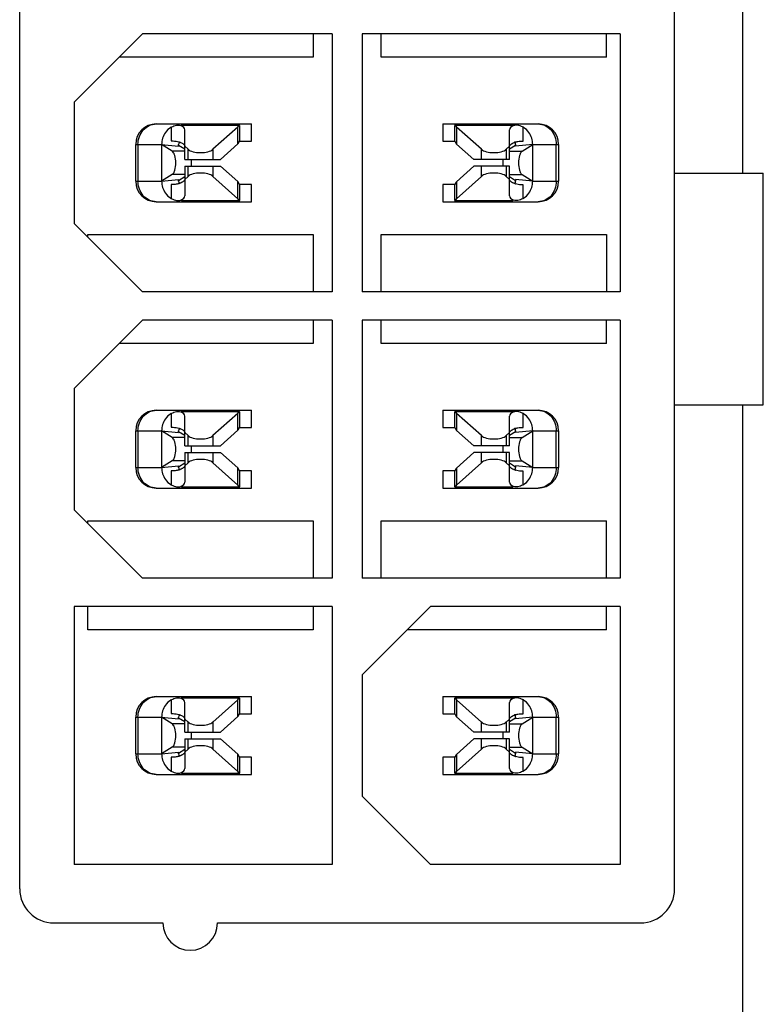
# Model space of a CAD drawing. Header units: millimetres. Extents: x 0 to 1750, y -1720 to 477.
# Tile 135 of 256: x 1406 to 1417, y -1641 to -1627. Entities that reach past the tile are written whole.
import ezdxf

# ---------------------------------------------------------------- set-up
doc = ezdxf.new("R2010")
doc.units = ezdxf.units.MM
doc.header["$LTSCALE"] = 92.51
doc.layers.add('101305000_DXF_CONTINUOUS_LINE', color=7, linetype='CONTINUOUS')
doc.layers.add('DE-19-009612DXF_CONTINUOUS_LINE', color=7, linetype='CONTINUOUS')

msp = doc.modelspace()

# ---------------------------------------------------------------- linework, layer by layer
at = {"layer": '101305000_DXF_CONTINUOUS_LINE'}
for p, q in [((1405.636, -1639.704), (1405.636, -1622.104)), ((1415.236, -1639.704), (1415.236, -1622.104)), ((1407.436, -1627.164), (1406.436, -1628.164)), ((1410.216, -1627.164), (1407.436, -1627.164)), ((1409.936, -1627.164), (1409.936, -1627.504)), ((1410.216, -1627.164), (1410.216, -1630.944)), ((1410.656, -1627.164), (1410.656, -1630.944)), ((1414.436, -1627.164), (1410.656, -1627.164)), ((1410.936, -1627.504), (1410.936, -1627.164)), ((1414.236, -1627.504), (1414.236, -1627.164)), ((1414.436, -1627.164), (1414.436, -1630.944)), ((1409.936, -1627.504), (1407.096, -1627.504)), ((1414.236, -1627.504), (1410.936, -1627.504)), ((1406.436, -1628.164), (1406.436, -1629.944)), ((1407.636, -1628.484), (1409.036, -1628.484)), ((1407.856, -1628.533), (1407.856, -1628.732)), ((1408.016, -1628.504), (1408.016, -1628.484)), ((1408.852, -1628.504), (1408.016, -1628.504)), ((1408.832, -1628.529), (1408.467, -1628.856)), ((1408.832, -1628.777), (1408.832, -1628.529)), ((1408.856, -1628.484), (1408.856, -1628.49)), ((1408.856, -1628.504), (1408.856, -1628.734)), ((1409.036, -1628.734), (1409.036, -1628.484)), ((1411.836, -1628.484), (1411.836, -1628.734)), ((1411.836, -1628.484), (1413.236, -1628.484)), ((1412.016, -1628.49), (1412.016, -1628.484)), ((1412.016, -1628.734), (1412.016, -1628.504)), ((1412.856, -1628.504), (1412.02, -1628.504)), ((1412.04, -1628.529), (1412.04, -1628.779)), ((1412.405, -1628.856), (1412.04, -1628.529)), ((1412.856, -1628.484), (1412.856, -1628.504)), ((1413.016, -1628.734), (1413.016, -1628.533)), ((1408.056, -1629.004), (1408.056, -1628.568)), ((1412.816, -1629.004), (1412.816, -1628.568)), ((1407.336, -1629.324), (1407.336, -1628.784)), ((1407.336, -1628.784), (1407.716, -1628.784)), ((1407.369, -1628.784), (1407.369, -1629.324)), ((1407.716, -1628.784), (1407.716, -1629.324)), ((1407.716, -1628.784), (1407.966, -1628.81)), ((1407.871, -1628.882), (1407.716, -1628.784)), ((1407.966, -1628.81), (1407.966, -1628.784)), ((1408.056, -1628.854), (1407.966, -1628.798)), ((1408.056, -1628.812), (1408.105, -1628.856)), ((1408.578, -1629.004), (1408.832, -1628.777)), ((1408.856, -1628.734), (1409.036, -1628.734)), ((1411.836, -1628.734), (1412.016, -1628.734)), ((1412.04, -1628.779), (1412.291, -1629.004)), ((1412.816, -1628.812), (1412.767, -1628.856)), ((1412.906, -1628.798), (1412.816, -1628.854)), ((1412.906, -1628.784), (1412.906, -1628.81)), ((1413.156, -1628.784), (1412.906, -1628.81)), ((1413.001, -1628.882), (1413.156, -1628.784)), ((1413.156, -1629.324), (1413.156, -1628.784)), ((1413.156, -1628.784), (1413.536, -1628.784)), ((1413.502, -1629.324), (1413.502, -1628.784)), ((1413.536, -1628.784), (1413.536, -1629.324)), ((1408.056, -1628.882), (1407.871, -1628.882)), ((1408.105, -1629.004), (1408.105, -1628.856)), ((1408.467, -1628.856), (1408.467, -1629.004)), ((1412.405, -1629.004), (1412.405, -1628.856)), ((1412.767, -1628.856), (1412.767, -1629.004)), ((1412.816, -1628.882), (1413.001, -1628.882)), ((1408.056, -1629.004), (1408.578, -1629.004)), ((1408.056, -1629.104), (1408.056, -1629.54)), ((1408.056, -1629.104), (1408.581, -1629.104)), ((1408.105, -1629.253), (1408.105, -1629.104)), ((1408.467, -1629.104), (1408.467, -1629.253)), ((1408.832, -1629.33), (1408.581, -1629.104)), ((1412.294, -1629.104), (1412.04, -1629.332)), ((1412.816, -1629.004), (1412.291, -1629.004)), ((1412.816, -1629.104), (1412.294, -1629.104)), ((1412.405, -1629.253), (1412.405, -1629.104)), ((1412.767, -1629.104), (1412.767, -1629.253)), ((1412.816, -1629.54), (1412.816, -1629.104)), ((1407.871, -1629.227), (1407.716, -1629.324)), ((1408.056, -1629.227), (1407.871, -1629.227)), ((1407.966, -1629.311), (1408.056, -1629.255)), ((1408.056, -1629.297), (1408.105, -1629.253)), ((1408.467, -1629.253), (1408.832, -1629.58)), ((1412.04, -1629.58), (1412.405, -1629.253)), ((1412.816, -1629.297), (1412.767, -1629.253)), ((1412.816, -1629.227), (1413.001, -1629.227)), ((1412.816, -1629.255), (1412.906, -1629.311)), ((1413.001, -1629.227), (1413.156, -1629.324)), ((1415.236, -1629.204), (1416.536, -1629.204)), ((1416.536, -1632.604), (1416.536, -1629.204)), ((1407.336, -1629.324), (1407.716, -1629.324)), ((1407.716, -1629.324), (1407.966, -1629.299)), ((1407.856, -1629.374), (1407.856, -1629.576)), ((1407.966, -1629.324), (1407.966, -1629.299)), ((1408.832, -1629.58), (1408.832, -1629.33)), ((1408.856, -1629.374), (1408.856, -1629.605)), ((1409.036, -1629.374), (1408.856, -1629.374)), ((1409.036, -1629.624), (1409.036, -1629.374)), ((1411.836, -1629.374), (1411.836, -1629.624)), ((1412.016, -1629.374), (1411.836, -1629.374)), ((1412.016, -1629.605), (1412.016, -1629.374)), ((1412.04, -1629.332), (1412.04, -1629.58)), ((1412.906, -1629.299), (1412.906, -1629.324)), ((1413.156, -1629.324), (1412.906, -1629.299)), ((1413.016, -1629.576), (1413.016, -1629.377)), ((1413.156, -1629.324), (1413.536, -1629.324)), ((1407.636, -1629.624), (1409.036, -1629.624)), ((1408.016, -1629.624), (1408.016, -1629.605)), ((1408.016, -1629.605), (1408.852, -1629.605)), ((1408.856, -1629.619), (1408.856, -1629.624)), ((1411.836, -1629.624), (1413.236, -1629.624)), ((1412.016, -1629.624), (1412.016, -1629.619)), ((1412.02, -1629.605), (1412.856, -1629.605)), ((1412.856, -1629.605), (1412.856, -1629.624)), ((1406.436, -1629.944), (1407.436, -1630.944)), ((1406.636, -1630.144), (1406.636, -1630.104)), ((1406.636, -1630.104), (1409.936, -1630.104)), ((1409.936, -1630.104), (1409.936, -1630.944)), ((1410.936, -1630.944), (1410.936, -1630.104)), ((1410.936, -1630.104), (1414.236, -1630.104)), ((1414.236, -1630.104), (1414.236, -1630.944)), ((1410.216, -1630.944), (1407.436, -1630.944)), ((1414.436, -1630.944), (1410.656, -1630.944)), ((1407.436, -1631.364), (1406.436, -1632.364)), ((1410.216, -1631.364), (1407.436, -1631.364)), ((1409.936, -1631.364), (1409.936, -1631.704)), ((1410.216, -1631.364), (1410.216, -1635.144)), ((1410.656, -1631.364), (1410.656, -1635.144)), ((1414.436, -1631.364), (1410.656, -1631.364)), ((1410.936, -1631.704), (1410.936, -1631.364)), ((1414.236, -1631.704), (1414.236, -1631.364)), ((1414.436, -1631.364), (1414.436, -1635.144)), ((1409.936, -1631.704), (1407.096, -1631.704)), ((1414.236, -1631.704), (1410.936, -1631.704)), ((1406.436, -1632.364), (1406.436, -1634.144)), ((1407.636, -1632.684), (1409.036, -1632.684)), ((1408.016, -1632.704), (1408.016, -1632.684)), ((1408.852, -1632.704), (1408.016, -1632.704)), ((1408.856, -1632.684), (1408.856, -1632.69)), ((1408.856, -1632.704), (1408.856, -1632.934)), ((1409.036, -1632.934), (1409.036, -1632.684)), ((1411.836, -1632.684), (1411.836, -1632.934)), ((1411.836, -1632.684), (1413.236, -1632.684)), ((1412.016, -1632.69), (1412.016, -1632.684)), ((1412.016, -1632.934), (1412.016, -1632.704)), ((1412.856, -1632.704), (1412.02, -1632.704)), ((1412.856, -1632.684), (1412.856, -1632.704)), ((1415.236, -1632.604), (1416.536, -1632.604)), ((1407.856, -1632.733), (1407.856, -1632.932)), ((1408.056, -1633.204), (1408.056, -1632.768)), ((1408.832, -1632.729), (1408.467, -1633.056)), ((1408.832, -1632.977), (1408.832, -1632.729)), ((1412.04, -1632.729), (1412.04, -1632.979)), ((1412.405, -1633.056), (1412.04, -1632.729)), ((1412.816, -1633.204), (1412.816, -1632.768)), ((1413.016, -1632.934), (1413.016, -1632.733)), ((1407.336, -1633.524), (1407.336, -1632.984)), ((1407.336, -1632.984), (1407.716, -1632.984)), ((1407.369, -1632.984), (1407.369, -1633.524)), ((1407.716, -1632.984), (1407.716, -1633.524)), ((1407.716, -1632.984), (1407.966, -1633.01)), ((1407.871, -1633.082), (1407.716, -1632.984)), ((1407.966, -1633.01), (1407.966, -1632.984)), ((1408.056, -1633.054), (1407.966, -1632.998)), ((1408.056, -1633.012), (1408.105, -1633.056)), ((1408.578, -1633.204), (1408.832, -1632.977)), ((1408.856, -1632.934), (1409.036, -1632.934)), ((1411.836, -1632.934), (1412.016, -1632.934)), ((1412.04, -1632.979), (1412.291, -1633.204)), ((1412.816, -1633.012), (1412.767, -1633.056)), ((1412.906, -1632.998), (1412.816, -1633.054)), ((1413.156, -1632.984), (1412.906, -1633.01)), ((1412.906, -1632.984), (1412.906, -1633.01)), ((1413.001, -1633.082), (1413.156, -1632.984)), ((1413.156, -1633.524), (1413.156, -1632.984)), ((1413.156, -1632.984), (1413.536, -1632.984)), ((1413.502, -1633.524), (1413.502, -1632.984)), ((1413.536, -1632.984), (1413.536, -1633.524)), ((1408.056, -1633.082), (1407.871, -1633.082)), ((1408.105, -1633.204), (1408.105, -1633.056)), ((1408.467, -1633.056), (1408.467, -1633.204)), ((1412.405, -1633.204), (1412.405, -1633.056)), ((1412.767, -1633.056), (1412.767, -1633.204)), ((1412.816, -1633.082), (1413.001, -1633.082)), ((1408.056, -1633.204), (1408.578, -1633.204)), ((1412.816, -1633.204), (1412.291, -1633.204)), ((1407.871, -1633.427), (1407.716, -1633.524)), ((1408.056, -1633.427), (1407.871, -1633.427)), ((1408.056, -1633.304), (1408.056, -1633.74)), ((1408.056, -1633.304), (1408.581, -1633.304)), ((1408.105, -1633.453), (1408.105, -1633.304)), ((1408.467, -1633.304), (1408.467, -1633.453)), ((1408.832, -1633.53), (1408.581, -1633.304)), ((1412.294, -1633.304), (1412.04, -1633.532)), ((1412.816, -1633.304), (1412.294, -1633.304)), ((1412.405, -1633.453), (1412.405, -1633.304)), ((1412.767, -1633.304), (1412.767, -1633.453)), ((1412.816, -1633.74), (1412.816, -1633.304)), ((1412.816, -1633.427), (1413.001, -1633.427)), ((1413.001, -1633.427), (1413.156, -1633.524)), ((1407.336, -1633.524), (1407.716, -1633.524)), ((1407.716, -1633.524), (1407.966, -1633.499)), ((1407.856, -1633.574), (1407.856, -1633.776)), ((1407.966, -1633.511), (1408.056, -1633.455)), ((1407.966, -1633.524), (1407.966, -1633.499)), ((1408.056, -1633.497), (1408.105, -1633.453)), ((1408.467, -1633.453), (1408.832, -1633.78)), ((1408.832, -1633.78), (1408.832, -1633.53)), ((1408.856, -1633.574), (1408.856, -1633.805)), ((1409.036, -1633.574), (1408.856, -1633.574)), ((1409.036, -1633.824), (1409.036, -1633.574)), ((1411.836, -1633.574), (1411.836, -1633.824)), ((1412.016, -1633.574), (1411.836, -1633.574)), ((1412.016, -1633.805), (1412.016, -1633.574)), ((1412.04, -1633.78), (1412.405, -1633.453)), ((1412.04, -1633.532), (1412.04, -1633.78)), ((1412.816, -1633.497), (1412.767, -1633.453)), ((1412.816, -1633.455), (1412.906, -1633.511)), ((1412.906, -1633.499), (1412.906, -1633.524)), ((1413.156, -1633.524), (1412.906, -1633.499)), ((1413.016, -1633.776), (1413.016, -1633.577)), ((1413.156, -1633.524), (1413.536, -1633.524)), ((1407.636, -1633.824), (1409.036, -1633.824)), ((1408.016, -1633.824), (1408.016, -1633.805)), ((1408.016, -1633.805), (1408.852, -1633.805)), ((1408.856, -1633.819), (1408.856, -1633.824)), ((1411.836, -1633.824), (1413.236, -1633.824)), ((1412.016, -1633.824), (1412.016, -1633.819)), ((1412.02, -1633.805), (1412.856, -1633.805)), ((1412.856, -1633.805), (1412.856, -1633.824)), ((1406.436, -1634.144), (1407.436, -1635.144)), ((1406.636, -1634.344), (1406.636, -1634.304)), ((1406.636, -1634.304), (1409.936, -1634.304)), ((1409.936, -1634.304), (1409.936, -1635.144)), ((1410.936, -1635.144), (1410.936, -1634.304)), ((1410.936, -1634.304), (1414.236, -1634.304)), ((1414.236, -1635.144), (1414.236, -1634.304)), ((1410.216, -1635.144), (1407.436, -1635.144)), ((1414.436, -1635.144), (1410.656, -1635.144)), ((1406.436, -1635.564), (1406.436, -1639.344)), ((1410.216, -1635.564), (1406.436, -1635.564)), ((1406.636, -1635.904), (1406.636, -1635.564)), ((1409.936, -1635.564), (1409.936, -1635.904)), ((1410.216, -1635.564), (1410.216, -1639.344)), ((1411.656, -1635.564), (1410.656, -1636.564)), ((1414.436, -1635.564), (1411.656, -1635.564)), ((1414.236, -1635.904), (1414.236, -1635.564)), ((1414.436, -1635.564), (1414.436, -1639.344)), ((1409.936, -1635.904), (1406.636, -1635.904)), ((1414.236, -1635.904), (1411.316, -1635.904)), ((1410.656, -1636.564), (1410.656, -1638.344)), ((1407.636, -1636.884), (1409.036, -1636.884)), ((1408.016, -1636.904), (1408.016, -1636.884)), ((1408.852, -1636.904), (1408.016, -1636.904)), ((1408.856, -1636.884), (1408.856, -1636.89)), ((1408.856, -1636.904), (1408.856, -1637.134)), ((1409.036, -1637.134), (1409.036, -1636.884)), ((1411.836, -1636.884), (1411.836, -1637.134)), ((1411.836, -1636.884), (1413.236, -1636.884)), ((1412.016, -1636.89), (1412.016, -1636.884)), ((1412.016, -1637.134), (1412.016, -1636.904)), ((1412.856, -1636.904), (1412.02, -1636.904)), ((1412.856, -1636.884), (1412.856, -1636.904)), ((1407.856, -1636.933), (1407.856, -1637.132)), ((1408.056, -1637.404), (1408.056, -1636.968)), ((1408.832, -1636.929), (1408.467, -1637.256)), ((1408.832, -1637.177), (1408.832, -1636.929)), ((1412.04, -1636.929), (1412.04, -1637.179)), ((1412.405, -1637.256), (1412.04, -1636.929)), ((1412.816, -1637.404), (1412.816, -1636.968)), ((1413.016, -1637.134), (1413.016, -1636.933)), ((1407.336, -1637.724), (1407.336, -1637.184)), ((1407.336, -1637.184), (1407.716, -1637.184)), ((1407.369, -1637.184), (1407.369, -1637.724)), ((1407.716, -1637.184), (1407.716, -1637.724)), ((1407.716, -1637.184), (1407.966, -1637.21)), ((1407.871, -1637.282), (1407.716, -1637.184)), ((1407.966, -1637.21), (1407.966, -1637.184)), ((1408.056, -1637.254), (1407.966, -1637.198)), ((1408.578, -1637.404), (1408.832, -1637.177)), ((1408.856, -1637.134), (1409.036, -1637.134)), ((1411.836, -1637.134), (1412.016, -1637.134)), ((1412.04, -1637.179), (1412.291, -1637.404)), ((1412.906, -1637.198), (1412.816, -1637.254)), ((1413.156, -1637.184), (1412.906, -1637.21)), ((1412.906, -1637.184), (1412.906, -1637.21)), ((1413.001, -1637.282), (1413.156, -1637.184)), ((1413.156, -1637.724), (1413.156, -1637.184)), ((1413.156, -1637.184), (1413.536, -1637.184)), ((1413.502, -1637.724), (1413.502, -1637.184)), ((1413.536, -1637.184), (1413.536, -1637.724)), ((1408.056, -1637.282), (1407.871, -1637.282)), ((1408.056, -1637.212), (1408.105, -1637.256)), ((1408.105, -1637.404), (1408.105, -1637.256)), ((1408.467, -1637.256), (1408.467, -1637.404)), ((1412.405, -1637.404), (1412.405, -1637.256)), ((1412.816, -1637.212), (1412.767, -1637.256)), ((1412.767, -1637.256), (1412.767, -1637.404)), ((1412.816, -1637.282), (1413.001, -1637.282)), ((1408.056, -1637.404), (1408.578, -1637.404)), ((1412.816, -1637.404), (1412.291, -1637.404)), ((1407.871, -1637.627), (1407.716, -1637.724)), ((1408.056, -1637.627), (1407.871, -1637.627)), ((1408.056, -1637.504), (1408.056, -1637.94)), ((1408.056, -1637.504), (1408.581, -1637.504)), ((1408.105, -1637.653), (1408.105, -1637.504)), ((1408.467, -1637.504), (1408.467, -1637.653)), ((1408.832, -1637.73), (1408.581, -1637.504)), ((1412.294, -1637.504), (1412.04, -1637.732)), ((1412.816, -1637.504), (1412.294, -1637.504)), ((1412.405, -1637.653), (1412.405, -1637.504)), ((1412.767, -1637.504), (1412.767, -1637.653)), ((1412.816, -1637.94), (1412.816, -1637.504)), ((1412.816, -1637.627), (1413.001, -1637.627)), ((1413.001, -1637.627), (1413.156, -1637.724)), ((1407.336, -1637.724), (1407.716, -1637.724)), ((1407.716, -1637.724), (1407.966, -1637.699)), ((1407.856, -1637.774), (1407.856, -1637.976)), ((1407.966, -1637.711), (1408.056, -1637.655)), ((1407.966, -1637.724), (1407.966, -1637.699)), ((1408.056, -1637.697), (1408.105, -1637.653)), ((1408.467, -1637.653), (1408.832, -1637.98)), ((1408.832, -1637.98), (1408.832, -1637.73)), ((1408.856, -1637.774), (1408.856, -1638.005)), ((1409.036, -1637.774), (1408.856, -1637.774)), ((1409.036, -1638.024), (1409.036, -1637.774)), ((1411.836, -1637.774), (1411.836, -1638.024)), ((1412.016, -1637.774), (1411.836, -1637.774)), ((1412.016, -1638.005), (1412.016, -1637.774)), ((1412.04, -1637.98), (1412.405, -1637.653)), ((1412.04, -1637.732), (1412.04, -1637.98)), ((1412.816, -1637.697), (1412.767, -1637.653)), ((1412.816, -1637.655), (1412.906, -1637.711)), ((1412.906, -1637.699), (1412.906, -1637.724)), ((1413.156, -1637.724), (1412.906, -1637.699)), ((1413.016, -1637.976), (1413.016, -1637.777)), ((1413.156, -1637.724), (1413.536, -1637.724)), ((1407.636, -1638.024), (1409.036, -1638.024)), ((1408.016, -1638.024), (1408.016, -1638.005)), ((1408.016, -1638.005), (1408.852, -1638.005)), ((1408.856, -1638.019), (1408.856, -1638.024)), ((1411.836, -1638.024), (1413.236, -1638.024)), ((1412.016, -1638.024), (1412.016, -1638.019)), ((1412.02, -1638.005), (1412.856, -1638.005)), ((1412.856, -1638.005), (1412.856, -1638.024)), ((1410.656, -1638.344), (1411.656, -1639.344)), ((1410.216, -1639.344), (1406.436, -1639.344)), ((1414.436, -1639.344), (1411.656, -1639.344)), ((1406.136, -1640.204), (1407.736, -1640.204)), ((1408.536, -1640.204), (1414.736, -1640.204))]:
    msp.add_line(p, q, dxfattribs=at)
for centre, radius, start, end in [((1407.636, -1628.784), 0.3, 90, 180), ((1412.119, -1628.459), 0.108, 203.0502, 204.2547), ((1413.236, -1628.784), 0.3, 0, 90), ((1408.016, -1628.784), 0.3, 144.7672, 180), ((1412.856, -1628.784), 0.3, 0, 35.2328), ((1408.016, -1628.784), 0.05, 136.5641, 180), ((1407.891, -1629.019), 0.283, 71.6552, 73.7841), ((1412.973, -1628.997), 0.258, 107.9447, 110.4026), ((1412.856, -1628.784), 0.05, 0, 40.5192), ((1407.723, -1629.054), 0.431, 359.9548, 6.6331), ((1407.743, -1629.057), 0.411, 353.3221, 354.8173), ((1407.718, -1629.055), 0.436, 354.8288, 0.0149), ((1413.154, -1629.054), 0.436, 174.8288, 180.0149), ((1413.149, -1629.055), 0.431, 179.9548, 186.6331), ((1413.129, -1629.052), 0.411, 173.3221, 174.8173), ((1407.636, -1629.324), 0.3, 180, 270), ((1408.016, -1629.324), 0.3, 180, 215.2328), ((1408.016, -1629.324), 0.05, 180, 220.5192), ((1407.899, -1629.111), 0.258, 287.9447, 290.4026), ((1412.856, -1629.324), 0.05, 316.5641, 0), ((1412.981, -1629.09), 0.283, 251.6552, 253.7841), ((1412.856, -1629.324), 0.3, 324.7672, 0), ((1413.236, -1629.324), 0.3, 270, 0), ((1408.753, -1629.649), 0.108, 23.0502, 24.2547), ((1407.636, -1632.984), 0.3, 90, 180), ((1412.119, -1632.659), 0.108, 203.0502, 204.2547), ((1413.236, -1632.984), 0.3, 0, 90), ((1408.016, -1632.984), 0.3, 144.7672, 180), ((1412.856, -1632.984), 0.3, 0, 35.2328), ((1408.016, -1632.984), 0.05, 136.5641, 180), ((1407.891, -1633.219), 0.283, 71.6552, 73.7841), ((1412.973, -1633.197), 0.258, 107.9447, 110.4026), ((1412.856, -1632.984), 0.05, 0, 40.5192), ((1407.723, -1633.254), 0.431, 359.9548, 6.6331), ((1407.743, -1633.257), 0.411, 353.3221, 354.8173), ((1407.718, -1633.255), 0.436, 354.8288, 0.0149), ((1413.154, -1633.254), 0.436, 174.8288, 180.0149), ((1413.149, -1633.255), 0.431, 179.9548, 186.6331), ((1413.129, -1633.252), 0.411, 173.3221, 174.8173), ((1407.636, -1633.524), 0.3, 180, 270), ((1408.016, -1633.524), 0.3, 180, 215.2328), ((1408.016, -1633.524), 0.05, 180, 220.5192), ((1407.899, -1633.311), 0.258, 287.9447, 290.4026), ((1412.856, -1633.524), 0.05, 316.5641, 0), ((1412.981, -1633.29), 0.283, 251.6552, 253.7841), ((1412.856, -1633.524), 0.3, 324.7672, 0), ((1413.236, -1633.524), 0.3, 270, 0), ((1408.753, -1633.849), 0.108, 23.0502, 24.2547), ((1407.636, -1637.184), 0.3, 90, 180), ((1412.119, -1636.859), 0.108, 203.0502, 204.2547), ((1413.236, -1637.184), 0.3, 0, 90), ((1408.016, -1637.184), 0.3, 144.7672, 180), ((1412.856, -1637.184), 0.3, 0, 35.2328), ((1408.016, -1637.184), 0.05, 136.5641, 180), ((1407.891, -1637.419), 0.283, 71.6552, 73.7841), ((1412.973, -1637.397), 0.258, 107.9447, 110.4026), ((1412.856, -1637.184), 0.05, 0, 40.5192), ((1407.723, -1637.454), 0.431, 359.9548, 6.6331), ((1407.718, -1637.455), 0.436, 354.8288, 0.0149), ((1413.154, -1637.454), 0.436, 174.8288, 180.0149), ((1413.149, -1637.455), 0.431, 179.9548, 186.6331), ((1413.129, -1637.452), 0.411, 173.3221, 174.8173), ((1407.743, -1637.457), 0.411, 353.3221, 354.8173), ((1407.636, -1637.724), 0.3, 180, 270), ((1408.016, -1637.724), 0.3, 180, 215.2328), ((1408.016, -1637.724), 0.05, 180, 220.5192), ((1407.899, -1637.511), 0.258, 287.9447, 290.4026), ((1412.856, -1637.724), 0.05, 316.5641, 0), ((1412.981, -1637.49), 0.283, 251.6552, 253.7841), ((1412.856, -1637.724), 0.3, 324.7672, 0), ((1413.236, -1637.724), 0.3, 270, 0), ((1408.753, -1638.049), 0.108, 23.0502, 24.2547), ((1406.136, -1639.704), 0.5, 180, 270), ((1414.736, -1639.704), 0.5, 270, 0), ((1408.136, -1640.204), 0.4, 180, 0)]:
    msp.add_arc(centre, radius, start, end, dxfattribs=at)
for centre, major_axis, start_param, end_param in [((1407.856, -1628.568), (0.2, 0), 0, 0.798134), ((1408.606, -1628.484), (0.25, 0), -0.438569, -0.186842), ((1412.266, -1628.484), (0.25, 0), 3.328435, 3.580161), ((1413.016, -1628.568), (0.2, 0), 2.343459, 3.141593), ((1408.606, -1628.732), (0.25, 0), -0.438569, 0), ((1412.266, -1628.734), (0.25, 0), -3.141593, -2.703024), ((1408.286, -1628.82), (0.2, 0), -2.703025, -0.438569), ((1412.586, -1628.82), (0.2, 0), -2.703024, -0.438568), ((1408.286, -1629.288), (0.2, 0), 0.438569, 2.703025), ((1412.586, -1629.288), (0.2, 0), 0.438568, 2.703024), ((1408.606, -1629.374), (0.25, 0), 0, 0.438569), ((1412.266, -1629.377), (0.25, 0), 2.703024, 3.141593), ((1407.856, -1629.54), (0.2, 0), -0.798134, 0), ((1413.016, -1629.54), (0.2, 0), -3.141593, -2.343459), ((1408.606, -1629.624), (0.25, 0), 6.470027, 6.721754), ((1412.266, -1629.624), (0.25, 0), 2.703024, 2.954751), ((1407.856, -1632.768), (0.2, 0), 0, 0.798134), ((1408.606, -1632.684), (0.25, 0), -0.438569, -0.186842), ((1412.266, -1632.684), (0.25, 0), 3.328435, 3.580161), ((1413.016, -1632.768), (0.2, 0), 2.343459, 3.141593), ((1408.606, -1632.932), (0.25, 0), -0.438569, 0), ((1412.266, -1632.934), (0.25, 0), -3.141593, -2.703024), ((1408.286, -1633.02), (0.2, 0), -2.703025, -0.438569), ((1412.586, -1633.02), (0.2, 0), -2.703024, -0.438568), ((1408.286, -1633.488), (0.2, 0), 0.438569, 2.703025), ((1412.586, -1633.488), (0.2, 0), 0.438568, 2.703024), ((1408.606, -1633.574), (0.25, 0), 0, 0.438569), ((1412.266, -1633.577), (0.25, 0), 2.703024, 3.141593), ((1407.856, -1633.74), (0.2, 0), -0.798134, 0), ((1408.606, -1633.824), (0.25, 0), 6.470027, 6.721754), ((1412.266, -1633.824), (0.25, 0), 2.703024, 2.954751), ((1413.016, -1633.74), (0.2, 0), -3.141593, -2.343459), ((1407.856, -1636.968), (0.2, 0), 0, 0.798134), ((1408.606, -1636.884), (0.25, 0), -0.438569, -0.186842), ((1412.266, -1636.884), (0.25, 0), 3.328435, 3.580161), ((1413.016, -1636.968), (0.2, 0), 2.343459, 3.141593), ((1408.606, -1637.132), (0.25, 0), -0.438569, 0), ((1412.266, -1637.134), (0.25, 0), -3.141593, -2.703024), ((1408.286, -1637.22), (0.2, 0), -2.703025, -0.438569), ((1412.586, -1637.22), (0.2, 0), -2.703024, -0.438568), ((1408.286, -1637.688), (0.2, 0), 0.438569, 2.703025), ((1412.586, -1637.688), (0.2, 0), 0.438568, 2.703024), ((1408.606, -1637.774), (0.25, 0), 0, 0.438569), ((1412.266, -1637.777), (0.25, 0), 2.703024, 3.141593), ((1407.856, -1637.94), (0.2, 0), -0.798134, 0), ((1408.606, -1638.024), (0.25, 0), 6.470027, 6.721754), ((1412.266, -1638.024), (0.25, 0), 2.703024, 2.954751), ((1413.016, -1637.94), (0.2, 0), 3.141593, 3.939726)]:
    msp.add_ellipse(centre, major_axis=major_axis, ratio=0.42, start_param=start_param, end_param=end_param, dxfattribs=at)
for points, knots in [([(1407.369, -1628.784), (1407.369, -1628.746), (1407.383, -1628.668), (1407.441, -1628.569), (1407.529, -1628.501), (1407.601, -1628.484), (1407.636, -1628.484)], [0, 0, 0, 0, 0.263632, 0.519318, 0.763613, 1, 1, 1, 1]), ([(1407.856, -1628.533), (1407.863, -1628.528), (1407.893, -1628.512), (1407.926, -1628.502), (1407.951, -1628.501)], [0, 0, 0, 0, 0.259885, 1, 1, 1, 1]), ([(1407.951, -1628.501), (1407.955, -1628.501), (1407.97, -1628.501), (1407.985, -1628.504), (1407.996, -1628.508)], [0, 0, 0, 0, 0.267228, 1, 1, 1, 1]), ([(1407.996, -1628.508), (1407.997, -1628.508), (1408.003, -1628.505), (1408.01, -1628.504), (1408.016, -1628.504)], [0, 0, 0, 0, 0.215844, 1, 1, 1, 1]), ([(1408.852, -1628.504), (1408.852, -1628.502), (1408.854, -1628.498), (1408.856, -1628.493), (1408.856, -1628.49)], [0, 0, 0, 0, 0.317948, 1, 1, 1, 1]), ([(1412.016, -1628.49), (1412.016, -1628.49), (1412.016, -1628.495), (1412.018, -1628.499), (1412.019, -1628.502)], [0, 0, 0, 0, 0.189012, 1, 1, 1, 1]), ([(1412.856, -1628.504), (1412.858, -1628.504), (1412.865, -1628.504), (1412.872, -1628.506), (1412.876, -1628.508)], [0, 0, 0, 0, 0.282985, 1, 1, 1, 1]), ([(1412.916, -1628.501), (1412.912, -1628.501), (1412.899, -1628.502), (1412.885, -1628.505), (1412.876, -1628.508)], [0, 0, 0, 0, 0.265797, 1, 1, 1, 1]), ([(1413.016, -1628.533), (1413.008, -1628.528), (1412.977, -1628.511), (1412.942, -1628.501), (1412.916, -1628.501)], [0, 0, 0, 0, 0.261237, 1, 1, 1, 1]), ([(1413.236, -1628.484), (1413.271, -1628.484), (1413.342, -1628.501), (1413.431, -1628.569), (1413.489, -1628.668), (1413.502, -1628.746), (1413.502, -1628.784)], [0, 0, 0, 0, 0.236387, 0.480682, 0.736368, 1, 1, 1, 1]), ([(1407.856, -1628.732), (1407.866, -1628.732), (1407.904, -1628.733), (1407.943, -1628.739), (1407.97, -1628.747)], [0, 0, 0, 0, 0.264454, 1, 1, 1, 1]), ([(1407.98, -1628.75), (1407.984, -1628.752), (1408, -1628.757), (1408.016, -1628.765), (1408.026, -1628.772)], [0, 0, 0, 0, 0.276941, 1, 1, 1, 1]), ([(1408.026, -1628.772), (1408.03, -1628.775), (1408.043, -1628.785), (1408.054, -1628.8), (1408.056, -1628.812)], [0, 0, 0, 0, 0.302042, 1, 1, 1, 1]), ([(1412.816, -1628.818), (1412.816, -1628.816), (1412.817, -1628.807), (1412.822, -1628.798), (1412.826, -1628.792)], [0, 0, 0, 0, 0.234424, 1, 1, 1, 1]), ([(1412.844, -1628.776), (1412.847, -1628.774), (1412.859, -1628.766), (1412.873, -1628.76), (1412.883, -1628.756)], [0, 0, 0, 0, 0.22487, 1, 1, 1, 1]), ([(1412.917, -1628.745), (1412.924, -1628.744), (1412.957, -1628.737), (1412.99, -1628.734), (1413.016, -1628.734)], [0, 0, 0, 0, 0.235712, 1, 1, 1, 1]), ([(1407.925, -1629.054), (1407.925, -1629.018), (1407.919, -1628.966), (1407.896, -1628.908), (1407.88, -1628.888), (1407.871, -1628.882)], [0, 0, 0, 0, 0.595231, 0.828459, 1, 1, 1, 1]), ([(1413.001, -1628.882), (1412.992, -1628.888), (1412.976, -1628.908), (1412.953, -1628.966), (1412.947, -1629.018), (1412.947, -1629.054)], [0, 0, 0, 0, 0.171541, 0.404768, 1, 1, 1, 1]), ([(1407.871, -1629.227), (1407.88, -1629.221), (1407.896, -1629.201), (1407.919, -1629.143), (1407.925, -1629.091), (1407.925, -1629.054)], [0, 0, 0, 0, 0.171541, 0.404768, 1, 1, 1, 1]), ([(1412.947, -1629.054), (1412.947, -1629.091), (1412.953, -1629.143), (1412.976, -1629.201), (1412.992, -1629.221), (1413.001, -1629.227)], [0, 0, 0, 0, 0.595231, 0.828459, 1, 1, 1, 1]), ([(1407.636, -1629.624), (1407.601, -1629.624), (1407.529, -1629.608), (1407.441, -1629.54), (1407.383, -1629.44), (1407.369, -1629.363), (1407.369, -1629.324)], [0, 0, 0, 0, 0.236387, 0.480682, 0.736368, 1, 1, 1, 1]), ([(1407.955, -1629.363), (1407.947, -1629.365), (1407.915, -1629.372), (1407.881, -1629.374), (1407.856, -1629.374)], [0, 0, 0, 0, 0.235712, 1, 1, 1, 1]), ([(1408.028, -1629.333), (1408.025, -1629.335), (1408.013, -1629.343), (1407.999, -1629.349), (1407.989, -1629.353)], [0, 0, 0, 0, 0.22487, 1, 1, 1, 1]), ([(1408.056, -1629.29), (1408.056, -1629.293), (1408.055, -1629.302), (1408.05, -1629.311), (1408.046, -1629.317)], [0, 0, 0, 0, 0.234424, 1, 1, 1, 1]), ([(1412.846, -1629.337), (1412.842, -1629.334), (1412.828, -1629.324), (1412.817, -1629.308), (1412.816, -1629.296)], [0, 0, 0, 0, 0.302042, 1, 1, 1, 1]), ([(1412.892, -1629.359), (1412.887, -1629.357), (1412.872, -1629.352), (1412.856, -1629.344), (1412.846, -1629.337)], [0, 0, 0, 0, 0.276941, 1, 1, 1, 1]), ([(1413.016, -1629.377), (1413.006, -1629.377), (1412.967, -1629.376), (1412.929, -1629.37), (1412.902, -1629.362)], [0, 0, 0, 0, 0.264454, 1, 1, 1, 1]), ([(1413.502, -1629.324), (1413.502, -1629.363), (1413.489, -1629.44), (1413.431, -1629.54), (1413.342, -1629.608), (1413.271, -1629.624), (1413.236, -1629.624)], [0, 0, 0, 0, 0.263632, 0.519318, 0.763613, 1, 1, 1, 1]), ([(1407.856, -1629.576), (1407.864, -1629.581), (1407.895, -1629.597), (1407.93, -1629.608), (1407.956, -1629.608)], [0, 0, 0, 0, 0.261237, 1, 1, 1, 1]), ([(1407.956, -1629.608), (1407.959, -1629.608), (1407.973, -1629.607), (1407.986, -1629.604), (1407.996, -1629.601)], [0, 0, 0, 0, 0.265797, 1, 1, 1, 1]), ([(1408.016, -1629.605), (1408.014, -1629.605), (1408.007, -1629.605), (1408, -1629.603), (1407.996, -1629.601)], [0, 0, 0, 0, 0.282985, 1, 1, 1, 1]), ([(1408.856, -1629.619), (1408.856, -1629.618), (1408.855, -1629.614), (1408.854, -1629.61), (1408.852, -1629.607)], [0, 0, 0, 0, 0.189012, 1, 1, 1, 1]), ([(1412.02, -1629.605), (1412.02, -1629.606), (1412.018, -1629.611), (1412.016, -1629.616), (1412.016, -1629.619)], [0, 0, 0, 0, 0.317948, 1, 1, 1, 1]), ([(1412.876, -1629.601), (1412.875, -1629.601), (1412.868, -1629.604), (1412.861, -1629.605), (1412.856, -1629.605)], [0, 0, 0, 0, 0.215844, 1, 1, 1, 1]), ([(1412.92, -1629.608), (1412.916, -1629.608), (1412.901, -1629.608), (1412.886, -1629.605), (1412.876, -1629.601)], [0, 0, 0, 0, 0.267228, 1, 1, 1, 1]), ([(1413.016, -1629.576), (1413.008, -1629.581), (1412.979, -1629.597), (1412.945, -1629.607), (1412.92, -1629.608)], [0, 0, 0, 0, 0.259885, 1, 1, 1, 1]), ([(1407.369, -1632.984), (1407.369, -1632.946), (1407.383, -1632.868), (1407.441, -1632.769), (1407.529, -1632.701), (1407.601, -1632.684), (1407.636, -1632.684)], [0, 0, 0, 0, 0.263632, 0.519318, 0.763613, 1, 1, 1, 1]), ([(1407.856, -1632.733), (1407.863, -1632.728), (1407.893, -1632.712), (1407.926, -1632.702), (1407.951, -1632.701)], [0, 0, 0, 0, 0.259885, 1, 1, 1, 1]), ([(1407.951, -1632.701), (1407.955, -1632.701), (1407.97, -1632.701), (1407.985, -1632.704), (1407.996, -1632.708)], [0, 0, 0, 0, 0.267228, 1, 1, 1, 1]), ([(1407.996, -1632.708), (1407.997, -1632.708), (1408.003, -1632.705), (1408.01, -1632.704), (1408.016, -1632.704)], [0, 0, 0, 0, 0.215844, 1, 1, 1, 1]), ([(1408.852, -1632.704), (1408.852, -1632.702), (1408.854, -1632.698), (1408.856, -1632.693), (1408.856, -1632.69)], [0, 0, 0, 0, 0.317948, 1, 1, 1, 1]), ([(1412.016, -1632.69), (1412.016, -1632.69), (1412.016, -1632.695), (1412.018, -1632.699), (1412.019, -1632.702)], [0, 0, 0, 0, 0.189012, 1, 1, 1, 1]), ([(1412.856, -1632.704), (1412.858, -1632.704), (1412.865, -1632.704), (1412.872, -1632.706), (1412.876, -1632.708)], [0, 0, 0, 0, 0.282985, 1, 1, 1, 1]), ([(1412.916, -1632.701), (1412.912, -1632.701), (1412.899, -1632.702), (1412.885, -1632.705), (1412.876, -1632.708)], [0, 0, 0, 0, 0.265797, 1, 1, 1, 1]), ([(1413.016, -1632.733), (1413.008, -1632.728), (1412.977, -1632.711), (1412.942, -1632.701), (1412.916, -1632.701)], [0, 0, 0, 0, 0.261237, 1, 1, 1, 1]), ([(1413.236, -1632.684), (1413.271, -1632.684), (1413.342, -1632.701), (1413.431, -1632.769), (1413.489, -1632.868), (1413.502, -1632.946), (1413.502, -1632.984)], [0, 0, 0, 0, 0.236387, 0.480682, 0.736368, 1, 1, 1, 1]), ([(1407.856, -1632.932), (1407.866, -1632.932), (1407.904, -1632.933), (1407.943, -1632.939), (1407.97, -1632.947)], [0, 0, 0, 0, 0.264454, 1, 1, 1, 1]), ([(1407.98, -1632.95), (1407.984, -1632.952), (1408, -1632.957), (1408.016, -1632.965), (1408.026, -1632.972)], [0, 0, 0, 0, 0.276941, 1, 1, 1, 1]), ([(1408.026, -1632.972), (1408.03, -1632.975), (1408.043, -1632.985), (1408.054, -1633), (1408.056, -1633.012)], [0, 0, 0, 0, 0.302042, 1, 1, 1, 1]), ([(1412.816, -1633.018), (1412.816, -1633.016), (1412.817, -1633.007), (1412.822, -1632.998), (1412.826, -1632.992)], [0, 0, 0, 0, 0.234424, 1, 1, 1, 1]), ([(1412.844, -1632.976), (1412.847, -1632.974), (1412.859, -1632.966), (1412.873, -1632.96), (1412.883, -1632.956)], [0, 0, 0, 0, 0.22487, 1, 1, 1, 1]), ([(1412.917, -1632.945), (1412.924, -1632.944), (1412.957, -1632.937), (1412.99, -1632.934), (1413.016, -1632.934)], [0, 0, 0, 0, 0.235712, 1, 1, 1, 1]), ([(1407.925, -1633.254), (1407.925, -1633.218), (1407.919, -1633.166), (1407.896, -1633.108), (1407.88, -1633.088), (1407.871, -1633.082)], [0, 0, 0, 0, 0.595231, 0.828459, 1, 1, 1, 1]), ([(1413.001, -1633.082), (1412.992, -1633.088), (1412.976, -1633.108), (1412.953, -1633.166), (1412.947, -1633.218), (1412.947, -1633.254)], [0, 0, 0, 0, 0.171541, 0.404768, 1, 1, 1, 1]), ([(1407.871, -1633.427), (1407.88, -1633.421), (1407.896, -1633.401), (1407.919, -1633.343), (1407.925, -1633.291), (1407.925, -1633.254)], [0, 0, 0, 0, 0.171541, 0.404768, 1, 1, 1, 1]), ([(1412.947, -1633.254), (1412.947, -1633.291), (1412.953, -1633.343), (1412.976, -1633.401), (1412.992, -1633.421), (1413.001, -1633.427)], [0, 0, 0, 0, 0.595231, 0.828459, 1, 1, 1, 1]), ([(1407.636, -1633.824), (1407.601, -1633.824), (1407.529, -1633.808), (1407.441, -1633.74), (1407.383, -1633.64), (1407.369, -1633.563), (1407.369, -1633.524)], [0, 0, 0, 0, 0.236387, 0.480682, 0.736368, 1, 1, 1, 1]), ([(1407.955, -1633.563), (1407.947, -1633.565), (1407.915, -1633.572), (1407.881, -1633.574), (1407.856, -1633.574)], [0, 0, 0, 0, 0.235712, 1, 1, 1, 1]), ([(1408.028, -1633.533), (1408.025, -1633.535), (1408.013, -1633.543), (1407.999, -1633.549), (1407.989, -1633.553)], [0, 0, 0, 0, 0.22487, 1, 1, 1, 1]), ([(1408.056, -1633.49), (1408.056, -1633.493), (1408.055, -1633.502), (1408.05, -1633.511), (1408.046, -1633.517)], [0, 0, 0, 0, 0.234424, 1, 1, 1, 1]), ([(1412.846, -1633.537), (1412.842, -1633.534), (1412.828, -1633.524), (1412.817, -1633.508), (1412.816, -1633.496)], [0, 0, 0, 0, 0.302042, 1, 1, 1, 1]), ([(1412.892, -1633.559), (1412.887, -1633.557), (1412.872, -1633.552), (1412.856, -1633.544), (1412.846, -1633.537)], [0, 0, 0, 0, 0.276941, 1, 1, 1, 1]), ([(1413.016, -1633.577), (1413.006, -1633.577), (1412.967, -1633.576), (1412.929, -1633.57), (1412.902, -1633.562)], [0, 0, 0, 0, 0.264454, 1, 1, 1, 1]), ([(1413.502, -1633.524), (1413.502, -1633.563), (1413.489, -1633.64), (1413.431, -1633.74), (1413.342, -1633.808), (1413.271, -1633.824), (1413.236, -1633.824)], [0, 0, 0, 0, 0.263632, 0.519318, 0.763613, 1, 1, 1, 1]), ([(1407.856, -1633.776), (1407.864, -1633.781), (1407.895, -1633.797), (1407.93, -1633.808), (1407.956, -1633.808)], [0, 0, 0, 0, 0.261237, 1, 1, 1, 1]), ([(1407.956, -1633.808), (1407.959, -1633.808), (1407.973, -1633.807), (1407.986, -1633.804), (1407.996, -1633.801)], [0, 0, 0, 0, 0.265797, 1, 1, 1, 1]), ([(1408.016, -1633.805), (1408.014, -1633.805), (1408.007, -1633.805), (1408, -1633.803), (1407.996, -1633.801)], [0, 0, 0, 0, 0.282985, 1, 1, 1, 1]), ([(1408.856, -1633.819), (1408.856, -1633.818), (1408.855, -1633.814), (1408.854, -1633.81), (1408.852, -1633.807)], [0, 0, 0, 0, 0.189012, 1, 1, 1, 1]), ([(1412.02, -1633.805), (1412.02, -1633.806), (1412.018, -1633.811), (1412.016, -1633.816), (1412.016, -1633.819)], [0, 0, 0, 0, 0.317948, 1, 1, 1, 1]), ([(1412.876, -1633.801), (1412.875, -1633.801), (1412.868, -1633.804), (1412.861, -1633.805), (1412.856, -1633.805)], [0, 0, 0, 0, 0.215844, 1, 1, 1, 1]), ([(1412.92, -1633.808), (1412.916, -1633.808), (1412.901, -1633.808), (1412.886, -1633.805), (1412.876, -1633.801)], [0, 0, 0, 0, 0.267228, 1, 1, 1, 1]), ([(1413.016, -1633.776), (1413.008, -1633.781), (1412.979, -1633.797), (1412.945, -1633.807), (1412.92, -1633.808)], [0, 0, 0, 0, 0.259885, 1, 1, 1, 1]), ([(1407.369, -1637.184), (1407.369, -1637.146), (1407.383, -1637.068), (1407.441, -1636.969), (1407.529, -1636.901), (1407.601, -1636.884), (1407.636, -1636.884)], [0, 0, 0, 0, 0.263632, 0.519318, 0.763613, 1, 1, 1, 1]), ([(1407.856, -1636.933), (1407.863, -1636.928), (1407.893, -1636.912), (1407.926, -1636.902), (1407.951, -1636.901)], [0, 0, 0, 0, 0.259885, 1, 1, 1, 1]), ([(1407.951, -1636.901), (1407.955, -1636.901), (1407.97, -1636.901), (1407.985, -1636.904), (1407.996, -1636.908)], [0, 0, 0, 0, 0.267228, 1, 1, 1, 1]), ([(1407.996, -1636.908), (1407.997, -1636.908), (1408.003, -1636.905), (1408.01, -1636.904), (1408.016, -1636.904)], [0, 0, 0, 0, 0.215844, 1, 1, 1, 1]), ([(1408.852, -1636.904), (1408.852, -1636.902), (1408.854, -1636.898), (1408.856, -1636.893), (1408.856, -1636.89)], [0, 0, 0, 0, 0.317948, 1, 1, 1, 1]), ([(1412.016, -1636.89), (1412.016, -1636.89), (1412.016, -1636.895), (1412.018, -1636.899), (1412.019, -1636.902)], [0, 0, 0, 0, 0.189012, 1, 1, 1, 1]), ([(1412.856, -1636.904), (1412.858, -1636.904), (1412.865, -1636.904), (1412.872, -1636.906), (1412.876, -1636.908)], [0, 0, 0, 0, 0.282985, 1, 1, 1, 1]), ([(1412.916, -1636.901), (1412.912, -1636.901), (1412.899, -1636.902), (1412.885, -1636.905), (1412.876, -1636.908)], [0, 0, 0, 0, 0.265797, 1, 1, 1, 1]), ([(1413.016, -1636.933), (1413.008, -1636.928), (1412.977, -1636.911), (1412.942, -1636.901), (1412.916, -1636.901)], [0, 0, 0, 0, 0.261237, 1, 1, 1, 1]), ([(1413.236, -1636.884), (1413.271, -1636.884), (1413.342, -1636.901), (1413.431, -1636.969), (1413.489, -1637.068), (1413.502, -1637.146), (1413.502, -1637.184)], [0, 0, 0, 0, 0.236387, 0.480682, 0.736368, 1, 1, 1, 1]), ([(1407.856, -1637.132), (1407.866, -1637.132), (1407.904, -1637.133), (1407.943, -1637.139), (1407.97, -1637.147)], [0, 0, 0, 0, 0.264454, 1, 1, 1, 1]), ([(1407.98, -1637.15), (1407.984, -1637.152), (1408, -1637.157), (1408.016, -1637.165), (1408.026, -1637.172)], [0, 0, 0, 0, 0.276941, 1, 1, 1, 1]), ([(1408.026, -1637.172), (1408.03, -1637.175), (1408.043, -1637.185), (1408.054, -1637.2), (1408.056, -1637.212)], [0, 0, 0, 0, 0.302042, 1, 1, 1, 1]), ([(1412.816, -1637.218), (1412.816, -1637.216), (1412.817, -1637.207), (1412.822, -1637.198), (1412.826, -1637.192)], [0, 0, 0, 0, 0.234424, 1, 1, 1, 1]), ([(1412.844, -1637.176), (1412.847, -1637.174), (1412.859, -1637.166), (1412.873, -1637.16), (1412.883, -1637.156)], [0, 0, 0, 0, 0.22487, 1, 1, 1, 1]), ([(1412.917, -1637.145), (1412.924, -1637.144), (1412.957, -1637.137), (1412.99, -1637.134), (1413.016, -1637.134)], [0, 0, 0, 0, 0.235712, 1, 1, 1, 1]), ([(1407.925, -1637.454), (1407.925, -1637.418), (1407.919, -1637.366), (1407.896, -1637.308), (1407.88, -1637.288), (1407.871, -1637.282)], [0, 0, 0, 0, 0.595231, 0.828459, 1, 1, 1, 1]), ([(1413.001, -1637.282), (1412.992, -1637.288), (1412.976, -1637.308), (1412.953, -1637.366), (1412.947, -1637.418), (1412.947, -1637.454)], [0, 0, 0, 0, 0.171541, 0.404768, 1, 1, 1, 1]), ([(1407.871, -1637.627), (1407.88, -1637.621), (1407.896, -1637.601), (1407.919, -1637.543), (1407.925, -1637.491), (1407.925, -1637.454)], [0, 0, 0, 0, 0.171541, 0.404768, 1, 1, 1, 1]), ([(1412.947, -1637.454), (1412.947, -1637.491), (1412.953, -1637.543), (1412.976, -1637.601), (1412.992, -1637.621), (1413.001, -1637.627)], [0, 0, 0, 0, 0.595231, 0.828459, 1, 1, 1, 1]), ([(1407.636, -1638.024), (1407.601, -1638.024), (1407.529, -1638.008), (1407.441, -1637.94), (1407.383, -1637.84), (1407.369, -1637.763), (1407.369, -1637.724)], [0, 0, 0, 0, 0.236387, 0.480682, 0.736368, 1, 1, 1, 1]), ([(1407.955, -1637.763), (1407.947, -1637.765), (1407.915, -1637.772), (1407.881, -1637.774), (1407.856, -1637.774)], [0, 0, 0, 0, 0.235712, 1, 1, 1, 1]), ([(1408.028, -1637.733), (1408.025, -1637.735), (1408.013, -1637.743), (1407.999, -1637.749), (1407.989, -1637.753)], [0, 0, 0, 0, 0.22487, 1, 1, 1, 1]), ([(1408.056, -1637.69), (1408.056, -1637.693), (1408.055, -1637.702), (1408.05, -1637.711), (1408.046, -1637.717)], [0, 0, 0, 0, 0.234424, 1, 1, 1, 1]), ([(1412.846, -1637.737), (1412.842, -1637.734), (1412.828, -1637.724), (1412.817, -1637.708), (1412.816, -1637.696)], [0, 0, 0, 0, 0.302042, 1, 1, 1, 1]), ([(1412.892, -1637.759), (1412.887, -1637.757), (1412.872, -1637.752), (1412.856, -1637.744), (1412.846, -1637.737)], [0, 0, 0, 0, 0.276941, 1, 1, 1, 1]), ([(1413.016, -1637.777), (1413.006, -1637.777), (1412.967, -1637.776), (1412.929, -1637.77), (1412.902, -1637.762)], [0, 0, 0, 0, 0.264454, 1, 1, 1, 1]), ([(1413.502, -1637.724), (1413.502, -1637.763), (1413.489, -1637.84), (1413.431, -1637.94), (1413.342, -1638.008), (1413.271, -1638.024), (1413.236, -1638.024)], [0, 0, 0, 0, 0.263632, 0.519318, 0.763613, 1, 1, 1, 1]), ([(1407.856, -1637.976), (1407.864, -1637.981), (1407.895, -1637.997), (1407.93, -1638.008), (1407.956, -1638.008)], [0, 0, 0, 0, 0.261237, 1, 1, 1, 1]), ([(1407.956, -1638.008), (1407.959, -1638.008), (1407.973, -1638.007), (1407.986, -1638.004), (1407.996, -1638.001)], [0, 0, 0, 0, 0.265797, 1, 1, 1, 1]), ([(1408.016, -1638.005), (1408.014, -1638.005), (1408.007, -1638.005), (1408, -1638.003), (1407.996, -1638.001)], [0, 0, 0, 0, 0.282985, 1, 1, 1, 1]), ([(1408.856, -1638.019), (1408.856, -1638.018), (1408.855, -1638.014), (1408.854, -1638.01), (1408.852, -1638.007)], [0, 0, 0, 0, 0.189012, 1, 1, 1, 1]), ([(1412.02, -1638.005), (1412.02, -1638.006), (1412.018, -1638.011), (1412.016, -1638.016), (1412.016, -1638.019)], [0, 0, 0, 0, 0.317948, 1, 1, 1, 1]), ([(1412.876, -1638.001), (1412.875, -1638.001), (1412.868, -1638.004), (1412.861, -1638.005), (1412.856, -1638.005)], [0, 0, 0, 0, 0.215844, 1, 1, 1, 1]), ([(1412.92, -1638.008), (1412.916, -1638.008), (1412.901, -1638.008), (1412.886, -1638.005), (1412.876, -1638.001)], [0, 0, 0, 0, 0.267228, 1, 1, 1, 1]), ([(1413.016, -1637.976), (1413.008, -1637.981), (1412.979, -1637.997), (1412.945, -1638.007), (1412.92, -1638.008)], [0, 0, 0, 0, 0.259885, 1, 1, 1, 1])]:
    msp.add_open_spline(points, degree=3, knots=knots, dxfattribs=at)
for points in [[(1407.856, -1628.533), (1407.823, -1628.552), (1407.793, -1628.58), (1407.771, -1628.611)], [(1413.101, -1628.611), (1413.079, -1628.58), (1413.049, -1628.552), (1413.016, -1628.533)], [(1412.826, -1628.792), (1412.828, -1628.789), (1412.831, -1628.786), (1412.834, -1628.784)], [(1412.834, -1628.784), (1412.837, -1628.781), (1412.84, -1628.778), (1412.844, -1628.776)], [(1412.894, -1628.752), (1412.901, -1628.749), (1412.909, -1628.747), (1412.917, -1628.745)], [(1407.978, -1629.357), (1407.97, -1629.359), (1407.963, -1629.362), (1407.955, -1629.363)], [(1408.038, -1629.325), (1408.035, -1629.328), (1408.031, -1629.331), (1408.028, -1629.333)], [(1408.046, -1629.317), (1408.043, -1629.32), (1408.041, -1629.323), (1408.038, -1629.325)], [(1407.771, -1629.498), (1407.793, -1629.529), (1407.823, -1629.556), (1407.856, -1629.576)], [(1413.016, -1629.576), (1413.049, -1629.556), (1413.079, -1629.529), (1413.101, -1629.498)], [(1407.856, -1632.733), (1407.823, -1632.752), (1407.793, -1632.78), (1407.771, -1632.811)], [(1413.101, -1632.811), (1413.079, -1632.78), (1413.049, -1632.752), (1413.016, -1632.733)], [(1412.826, -1632.992), (1412.828, -1632.989), (1412.831, -1632.986), (1412.834, -1632.984)], [(1412.834, -1632.984), (1412.837, -1632.981), (1412.84, -1632.978), (1412.844, -1632.976)], [(1412.894, -1632.952), (1412.901, -1632.949), (1412.909, -1632.947), (1412.917, -1632.945)], [(1407.978, -1633.557), (1407.97, -1633.559), (1407.963, -1633.562), (1407.955, -1633.563)], [(1408.038, -1633.525), (1408.035, -1633.528), (1408.031, -1633.531), (1408.028, -1633.533)], [(1408.046, -1633.517), (1408.043, -1633.52), (1408.041, -1633.523), (1408.038, -1633.525)], [(1407.771, -1633.698), (1407.793, -1633.729), (1407.823, -1633.756), (1407.856, -1633.776)], [(1413.016, -1633.776), (1413.049, -1633.756), (1413.079, -1633.729), (1413.101, -1633.698)], [(1407.856, -1636.933), (1407.823, -1636.952), (1407.793, -1636.98), (1407.771, -1637.011)], [(1413.101, -1637.011), (1413.079, -1636.98), (1413.049, -1636.952), (1413.016, -1636.933)], [(1412.826, -1637.192), (1412.828, -1637.189), (1412.831, -1637.186), (1412.834, -1637.184)], [(1412.834, -1637.184), (1412.837, -1637.181), (1412.84, -1637.178), (1412.844, -1637.176)], [(1412.894, -1637.152), (1412.901, -1637.149), (1412.909, -1637.147), (1412.917, -1637.145)], [(1407.978, -1637.757), (1407.97, -1637.759), (1407.963, -1637.762), (1407.955, -1637.763)], [(1408.038, -1637.725), (1408.035, -1637.728), (1408.031, -1637.731), (1408.028, -1637.733)], [(1408.046, -1637.717), (1408.043, -1637.72), (1408.041, -1637.723), (1408.038, -1637.725)], [(1407.771, -1637.898), (1407.793, -1637.929), (1407.823, -1637.956), (1407.856, -1637.976)], [(1413.016, -1637.976), (1413.049, -1637.956), (1413.079, -1637.929), (1413.101, -1637.898)]]:
    msp.add_open_spline(points, degree=3, dxfattribs=at)
at = {"layer": 'DE-19-009612DXF_CONTINUOUS_LINE'}
for p, q in [((1416.236, -1629.204), (1416.236, -1615.284)), ((1416.236, -1650.204), (1416.236, -1632.604))]:
    msp.add_line(p, q, dxfattribs=at)

doc.saveas('drawing.dxf')
